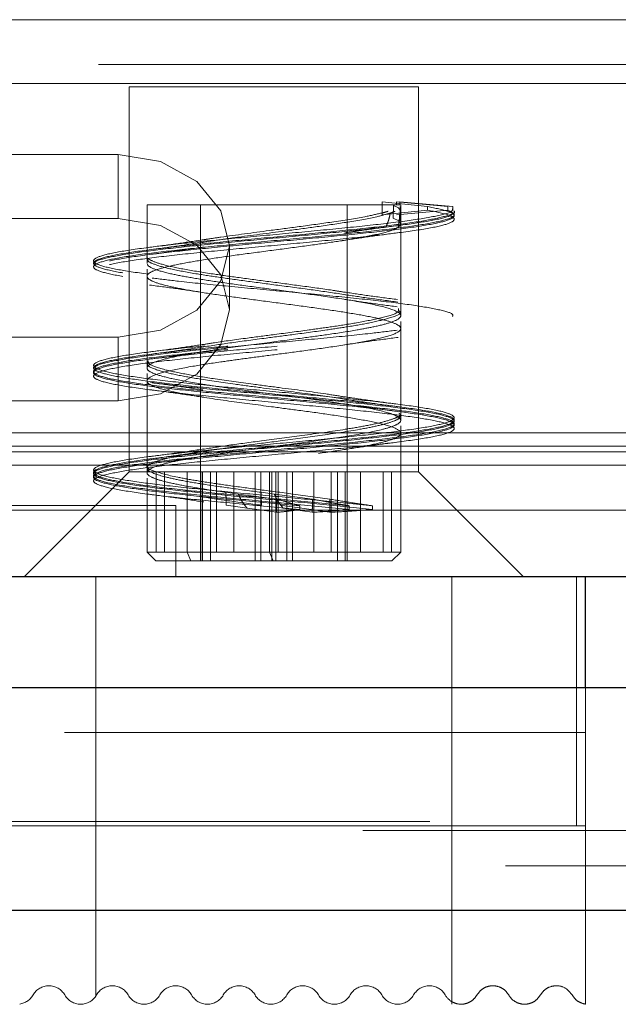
# Model space of a CAD drawing. Header units: millimetres. Extents: x 8 to 290, y 2 to 202.
# Tile 173 of 189: x 209.137 to 209.809, y 175.531 to 176.636. Entities that reach past the tile are written whole.
import ezdxf

# ---------------------------------------------------------------- set-up
doc = ezdxf.new("R2010")
doc.units = ezdxf.units.MM
doc.linetypes.add('HIDDEN', pattern=[1.905, 1.27, -0.635])

msp = doc.modelspace()

# ---------------------------------------------------------------- linework, layer by layer
at = {"color": 7, "linetype": 'HIDDEN', "lineweight": 18}
for p, q in [((232.82894, 176.63621), (195.81599, 176.63621)), ((214.30546, 176.58584), (195.95935, 176.58584)), ((232.72655, 176.56452), (195.91839, 176.56452)), ((209.58497, 176.56084), (209.25997, 176.56084)), ((209.25997, 176.56084), (209.25997, 176.12834)), ((209.58497, 176.12834), (209.58497, 176.56084)), ((208.49747, 176.48467), (209.24747, 176.48467)), ((209.24747, 176.41297), (209.24747, 176.48467)), ((209.56497, 176.42834), (209.27997, 176.42834)), ((209.27997, 176.42834), (209.27997, 176.36258)), ((209.33997, 176.42834), (209.33997, 176.02834)), ((209.50497, 176.02834), (209.50497, 176.42834)), ((209.54399, 176.4316), (209.59517, 176.42637)), ((209.54399, 176.42834), (209.54399, 176.4316)), ((209.544, 176.41711), (209.544, 176.42834)), ((209.56261, 176.42475), (209.55669, 176.42774)), ((209.56008, 176.4316), (209.61803, 176.42637)), ((209.56008, 176.42834), (209.56008, 176.4316)), ((209.56495, 176.42105), (209.56261, 176.42475)), ((209.56403, 176.4316), (209.62363, 176.42637)), ((209.56403, 176.42834), (209.56403, 176.4316)), ((209.56419, 176.42475), (209.5645, 176.42643)), ((209.56497, 176.40684), (209.56497, 176.42834)), ((209.565, 176.41195), (209.56499, 176.42645)), ((209.59517, 176.42637), (209.59517, 176.42237)), ((209.61803, 176.42637), (209.61803, 176.42237)), ((209.62363, 176.42637), (209.62363, 176.42237)), ((209.59517, 176.42237), (209.544, 176.41711)), ((209.61803, 176.42237), (209.56009, 176.41711)), ((208.49747, 176.41297), (209.24747, 176.41297)), ((209.56273, 176.41015), (209.55659, 176.41328)), ((209.56209, 176.40307), (209.56492, 176.40636)), ((209.56273, 176.41015), (209.56492, 176.40636)), ((209.56411, 176.41015), (209.56447, 176.41195)), ((209.56497, 176.30383), (209.56497, 176.40684)), ((209.37247, 176.31058), (209.37247, 176.38228)), ((209.27997, 176.35622), (209.27997, 176.35346)), ((209.27997, 176.35346), (209.27997, 176.34809)), ((209.27997, 176.34809), (209.27997, 176.24508)), ((209.56497, 176.29471), (209.56497, 176.29747)), ((209.56497, 176.28934), (209.56497, 176.29471)), ((209.56497, 176.18633), (209.56497, 176.28934)), ((209.24747, 176.27988), (208.49747, 176.27988)), ((209.24747, 176.20818), (209.24747, 176.27988)), ((209.27997, 176.23872), (209.27997, 176.23594)), ((209.27997, 176.23594), (209.27997, 176.23058)), ((209.27997, 176.23058), (209.27997, 176.1276)), ((209.24747, 176.20818), (208.49747, 176.20818)), ((195.52247, 176.17216), (233.12247, 176.17216)), ((209.56497, 176.1772), (209.56497, 176.17998)), ((209.56497, 176.17184), (209.56497, 176.1772)), ((209.56497, 176.03834), (209.56497, 176.17184)), ((195.52247, 176.15084), (233.12247, 176.15084)), ((233.07247, 176.15716), (195.57247, 176.15716)), ((232.82247, 176.13584), (195.82247, 176.13584)), ((209.25997, 176.12834), (209.14247, 176.01084)), ((209.58497, 176.12834), (209.25997, 176.12834)), ((209.29037, 176.03834), (209.29037, 176.12834)), ((209.29968, 176.03834), (209.29968, 176.12834)), ((209.32517, 176.03834), (209.32517, 176.12834)), ((209.34032, 176.02834), (209.34032, 176.12834)), ((209.34233, 176.02834), (209.34233, 176.12834)), ((209.35114, 176.02834), (209.35114, 176.12834)), ((209.35802, 176.12834), (209.35802, 176.03834)), ((209.37744, 176.12834), (209.37744, 176.03834)), ((209.40142, 176.12834), (209.40142, 176.02834)), ((209.40796, 176.12834), (209.40796, 176.02834)), ((209.41754, 176.12834), (209.41754, 176.03834)), ((209.42008, 176.12834), (209.42008, 176.02834)), ((209.42485, 176.12834), (209.42485, 176.02834)), ((209.42739, 176.12834), (209.42739, 176.03834)), ((209.43697, 176.12834), (209.43697, 176.02834)), ((209.44352, 176.12834), (209.44352, 176.02834)), ((209.46749, 176.12834), (209.46749, 176.03834)), ((209.48691, 176.12834), (209.48691, 176.03834)), ((209.49379, 176.02834), (209.49379, 176.12834)), ((209.50261, 176.02834), (209.50261, 176.12834)), ((209.50462, 176.02834), (209.50462, 176.12834)), ((209.51977, 176.03834), (209.51977, 176.12834)), ((209.54525, 176.03834), (209.54525, 176.12834)), ((209.55456, 176.03834), (209.55456, 176.12834)), ((209.70247, 176.01084), (209.58497, 176.12834)), ((209.27997, 176.12121), (209.27997, 176.11845)), ((209.27997, 176.11845), (209.27997, 176.11309)), ((209.27997, 176.11309), (209.27997, 176.03834)), ((209.38273, 176.1035), (209.36855, 176.10547)), ((209.42308, 176.1035), (209.40808, 176.10547)), ((209.44406, 176.1035), (209.42912, 176.10547)), ((209.42577, 176.09777), (209.38273, 176.1035)), ((209.46595, 176.09777), (209.42308, 176.1035)), ((209.4274, 176.09756), (209.42577, 176.09777)), ((209.4274, 176.09756), (209.4274, 176.08306)), ((209.48547, 176.09777), (209.44406, 176.1035)), ((209.4675, 176.09756), (209.46595, 176.09777)), ((209.4675, 176.09756), (209.4675, 176.08306)), ((209.48692, 176.09756), (209.48547, 176.09777)), ((209.48692, 176.09756), (209.48692, 176.08306)), ((233.05372, 176.08546), (195.59122, 176.08546)), ((209.31247, 176.09084), (208.36247, 176.09084)), ((209.31247, 176.09084), (209.31247, 176.01084)), ((209.39229, 176.0877), (209.36901, 176.09091)), ((209.39229, 176.0877), (209.42535, 176.08333)), ((209.4274, 176.08306), (209.42535, 176.08333)), ((209.45375, 176.0877), (209.42961, 176.09091)), ((209.43293, 176.0877), (209.46555, 176.08333)), ((209.45147, 176.08628), (209.45147, 176.09028)), ((209.45375, 176.0877), (209.48509, 176.08333)), ((209.4675, 176.08306), (209.46555, 176.08333)), ((209.48692, 176.08306), (209.48509, 176.08333)), ((209.50702, 176.08628), (209.50702, 176.09028)), ((209.53321, 176.08628), (209.53321, 176.09028)), ((209.27997, 176.03834), (209.32517, 176.03834)), ((209.27997, 176.03834), (209.28997, 176.02834)), ((209.41734, 176.03834), (209.32495, 176.03834)), ((209.32517, 176.03834), (209.32928, 176.02834)), ((209.41754, 176.03834), (209.56497, 176.03834)), ((209.42165, 176.02834), (209.41754, 176.03834)), ((209.55497, 176.02834), (209.56497, 176.03834)), ((209.32928, 176.02834), (209.28997, 176.02834)), ((209.32928, 176.02834), (209.35114, 176.02834)), ((209.40142, 176.02834), (209.35114, 176.02834)), ((209.40142, 176.02834), (209.42165, 176.02834)), ((209.55497, 176.02834), (209.42165, 176.02834)), ((209.22247, 176.01084), (209.22247, 175.73084)), ((209.62247, 175.73084), (209.62247, 176.01084)), ((209.76247, 176.01084), (209.76247, 175.73084)), ((209.77247, 175.83584), (209.77247, 175.88584)), ((207.28247, 175.83584), (209.76247, 175.83584)), ((209.76247, 175.73084), (209.76247, 175.83584)), ((209.76247, 175.83584), (209.77247, 175.83584)), ((209.77247, 175.83584), (209.77247, 175.73084)), ((196.89747, 175.73584), (231.74747, 175.73584)), ((207.28247, 175.73084), (209.76247, 175.73084)), ((209.62247, 175.73084), (208.97247, 175.73084)), ((209.22247, 175.73084), (209.22247, 175.54099)), ((209.62247, 175.53344), (209.62247, 175.73084)), ((209.62247, 175.53064), (209.62247, 175.73084)), ((209.77247, 175.73084), (209.76247, 175.73084)), ((209.77247, 175.73084), (209.77247, 175.53084)), ((231.74747, 175.72584), (196.89747, 175.72584)), ((237.62247, 175.68584), (189.62247, 175.68584)), ((237.62752, 175.63584), (189.62247, 175.63584)), ((192.07247, 175.63584), (236.82247, 175.63584)), ((209.22247, 175.54099), (209.22247, 175.53999)), ((209.62247, 175.53052), (209.62247, 175.53064))]:
    msp.add_line(p, q, dxfattribs=at)
at = {"color": 7, "linetype": 'Continuous', "lineweight": 25}
for p, q in [((189.47247, 176.01084), (239.17247, 176.01084)), ((209.77247, 175.88584), (209.77247, 176.01084)), ((237.62247, 175.88584), (189.77247, 175.88584)), ((237.87247, 175.63584), (189.77247, 175.63584))]:
    msp.add_line(p, q, dxfattribs=at)
at = {"color": 7, "linetype": 'HIDDEN', "lineweight": 18, "flags": 128}
for points in [[(209.24747, 176.48467), (209.2953, 176.47688), (209.33586, 176.45468), (209.36295, 176.42146), (209.37247, 176.38228), (209.36295, 176.34309), (209.33586, 176.30987), (209.2953, 176.28768), (209.24747, 176.27988)], [(209.56419, 176.42475), (209.56415, 176.41745), (209.56413, 176.4138), (209.56411, 176.41015)], [(209.24747, 176.41297), (209.2953, 176.40518), (209.33586, 176.38298), (209.36295, 176.34976), (209.37247, 176.31058), (209.36295, 176.27139), (209.33586, 176.23817), (209.2953, 176.21598), (209.24747, 176.20818)]]:
    msp.add_lwpolyline(points, dxfattribs=at)
at = {"color": 7, "linetype": 'HIDDEN', "lineweight": 18}
for centre, start, end in [((209.16977, 175.53084), 29.6863, 150.3137), ((209.241, 175.53084), 29.6863, 150.3137), ((209.31224, 175.53084), 29.6863, 150.3137), ((209.38348, 175.53084), 29.6863, 150.3137), ((209.45472, 175.53084), 29.6863, 150.3137), ((209.52595, 175.53084), 29.6863, 150.3137), ((209.59719, 175.53084), 29.6863, 150.3137), ((209.13415, 175.55114), 277.90321, 330.3137), ((209.20539, 175.55114), 209.6863, 330.3137), ((209.27662, 175.55114), 209.6863, 330.3137), ((209.34786, 175.55114), 209.6863, 330.3137), ((209.4191, 175.55114), 209.6863, 330.3137), ((209.49034, 175.55114), 209.6863, 330.3137), ((209.56157, 175.55114), 209.6863, 330.3137), ((209.63281, 175.55114), 209.6863, 239.69698)]:
    msp.add_arc(centre, 0.0205, start, end, dxfattribs=at)
for points, knots in [([(209.45147, 176.09028), (209.4298, 176.09228), (209.38884, 176.09605), (209.33114, 176.10158), (209.28321, 176.10691), (209.24646, 176.11224), (209.2239, 176.11756), (209.21731, 176.12289), (209.22724, 176.12821), (209.25289, 176.13353), (209.2922, 176.13886), (209.34199, 176.14418), (209.39826, 176.14951), (209.45648, 176.15483), (209.51197, 176.16016), (209.56024, 176.16548), (209.59742, 176.1708), (209.62052, 176.17613), (209.62769, 176.18145), (209.61831, 176.18678), (209.59316, 176.1921), (209.55429, 176.19743), (209.5048, 176.20275), (209.44867, 176.20807), (209.39044, 176.2134), (209.33479, 176.21872), (209.28619, 176.22404), (209.24857, 176.22937), (209.22494, 176.2347), (209.21723, 176.24002), (209.22604, 176.24534), (209.25066, 176.25067), (209.2891, 176.25599), (209.3383, 176.26131), (209.39427, 176.26664), (209.4525, 176.27196), (209.50832, 176.27729), (209.55723, 176.28261), (209.59528, 176.28794), (209.61942, 176.29326), (209.62772, 176.29858), (209.61947, 176.30391), (209.59537, 176.30924), (209.55735, 176.31456), (209.50847, 176.31988), (209.45266, 176.32521), (209.39442, 176.33053), (209.33845, 176.33585), (209.28924, 176.34118), (209.25075, 176.3465), (209.22607, 176.35183), (209.21723, 176.35715), (209.22491, 176.36248), (209.24849, 176.3678), (209.28606, 176.37312), (209.33464, 176.37845), (209.39028, 176.38378), (209.44851, 176.3891), (209.50464, 176.39442), (209.55417, 176.39975), (209.59307, 176.40507), (209.61829, 176.4104), (209.62749, 176.41571), (209.62131, 176.42104), (209.60388, 176.42459), (209.59517, 176.42637)], [0, 0, 0, 0, 0.0177956, 0.0336374, 0.0494742, 0.0653203, 0.0811651, 0.0970035, 0.1128424, 0.1286881, 0.1445332, 0.1603718, 0.1762113, 0.1920559, 0.2078992, 0.2237395, 0.2395812, 0.2554227, 0.2712631, 0.2871067, 0.302951, 0.3187901, 0.3346291, 0.3504747, 0.3663199, 0.3821583, 0.3979973, 0.4138427, 0.4296871, 0.4455264, 0.4613668, 0.4772101, 0.4930518, 0.5088935, 0.5247367, 0.5405768, 0.5564164, 0.5722612, 0.5881062, 0.6039448, 0.6197836, 0.6356293, 0.6514744, 0.6673131, 0.6831525, 0.6989971, 0.7148404, 0.7306807, 0.7465224, 0.7623639, 0.7782043, 0.7940479, 0.8098922, 0.8257313, 0.8415703, 0.8574159, 0.8732611, 0.8890996, 0.9049384, 0.9207836, 0.9366292, 0.9524658, 0.9683079, 0.9841633, 1, 1, 1, 1]), ([(209.55659, 176.41328), (209.5566, 176.41448), (209.55661, 176.4169), (209.55665, 176.42172), (209.55667, 176.42533), (209.55669, 176.42774)], [0, 0, 0, 0, 0.2506178, 0.5012356, 1, 1, 1, 1]), ([(209.53321, 176.09028), (209.51401, 176.09228), (209.47772, 176.09605), (209.41696, 176.10158), (209.35969, 176.10691), (209.30729, 176.11224), (209.26422, 176.11756), (209.23388, 176.12289), (209.21872, 176.12821), (209.21997, 176.13353), (209.23752, 176.13886), (209.26996, 176.14418), (209.31468, 176.14951), (209.36808, 176.15483), (209.42586, 176.16016), (209.48336, 176.16548), (209.53595, 176.1708), (209.57942, 176.17613), (209.61026, 176.18145), (209.62596, 176.18678), (209.62528, 176.1921), (209.60828, 176.19743), (209.57633, 176.20275), (209.53197, 176.20807), (209.4788, 176.2134), (209.4211, 176.21872), (209.36351, 176.22404), (209.31066, 176.22937), (209.26681, 176.2347), (209.23551, 176.24002), (209.21925, 176.24534), (209.21935, 176.25067), (209.2358, 176.25599), (209.26729, 176.26131), (209.31127, 176.26664), (209.3642, 176.27196), (209.42182, 176.27729), (209.4795, 176.28261), (209.53258, 176.28794), (209.57679, 176.29326), (209.60859, 176.29858), (209.6254, 176.30391), (209.62586, 176.30924), (209.60995, 176.31456), (209.57895, 176.31988), (209.53535, 176.32521), (209.48266, 176.33053), (209.42513, 176.33585), (209.36738, 176.34118), (209.31407, 176.3465), (209.26947, 176.35183), (209.2372, 176.35715), (209.21986, 176.36248), (209.21881, 176.3678), (209.23416, 176.37312), (209.26468, 176.37845), (209.30791, 176.38378), (209.36035, 176.3891), (209.41778, 176.39442), (209.47562, 176.39975), (209.52912, 176.40507), (209.57424, 176.4104), (209.60633, 176.41571), (209.62354, 176.42019), (209.62307, 176.4229), (209.62291, 176.42382)], [0, 0, 0, 0, 0.0179315, 0.0338944, 0.0498522, 0.0658192, 0.081785, 0.0977445, 0.1137043, 0.1296711, 0.1456372, 0.1615968, 0.1775573, 0.1935229, 0.2094872, 0.2254485, 0.2414112, 0.2573738, 0.2733351, 0.2892997, 0.3052651, 0.3212251, 0.3371851, 0.3531517, 0.369118, 0.3850774, 0.4010373, 0.4170037, 0.4329693, 0.4489295, 0.4648909, 0.4808552, 0.4968179, 0.5127807, 0.5287449, 0.544706, 0.5606665, 0.5766324, 0.5925984, 0.6085579, 0.6245177, 0.6404845, 0.6564506, 0.6724103, 0.6883707, 0.7043363, 0.7203007, 0.7362619, 0.7522246, 0.7681872, 0.7841485, 0.8001132, 0.8160785, 0.8320385, 0.8479985, 0.8639651, 0.8799314, 0.8958909, 0.9118507, 0.927817, 0.9437836, 0.9597411, 0.9757043, 0.9916807, 1, 1, 1, 1]), ([(209.45147, 176.08628), (209.4298, 176.08828), (209.38884, 176.09205), (209.33114, 176.09758), (209.28321, 176.10291), (209.24646, 176.10824), (209.2239, 176.11356), (209.21731, 176.11889), (209.22724, 176.12421), (209.25289, 176.12953), (209.2922, 176.13486), (209.34199, 176.14018), (209.39826, 176.14551), (209.45648, 176.15083), (209.51197, 176.15616), (209.56024, 176.16148), (209.59742, 176.1668), (209.62052, 176.17213), (209.62769, 176.17745), (209.61831, 176.18278), (209.59316, 176.1881), (209.55429, 176.19343), (209.5048, 176.19875), (209.44867, 176.20407), (209.39044, 176.2094), (209.33479, 176.21472), (209.2862, 176.22004), (209.24857, 176.22537), (209.22494, 176.2307), (209.21723, 176.23602), (209.22604, 176.24134), (209.25066, 176.24667), (209.2891, 176.25199), (209.3383, 176.25731), (209.39427, 176.26264), (209.4525, 176.26796), (209.50832, 176.27329), (209.55723, 176.27861), (209.59528, 176.28394), (209.61942, 176.28926), (209.62772, 176.29458), (209.61948, 176.29991), (209.59537, 176.30524), (209.55735, 176.31056), (209.50847, 176.31588), (209.45266, 176.32121), (209.39442, 176.32653), (209.33845, 176.33185), (209.28924, 176.33718), (209.25075, 176.3425), (209.22607, 176.34783), (209.21723, 176.35315), (209.22491, 176.35848), (209.24849, 176.3638), (209.28606, 176.36912), (209.33464, 176.37445), (209.39028, 176.37978), (209.44851, 176.3851), (209.50464, 176.39042), (209.55417, 176.39575), (209.59307, 176.40107), (209.6183, 176.4064), (209.62749, 176.41171), (209.62131, 176.41704), (209.60388, 176.42059), (209.59517, 176.42237)], [0, 0, 0, 0, 0.01779561, 0.03363749, 0.04947428, 0.06532021, 0.08116506, 0.09700356, 0.11284237, 0.12868802, 0.14453322, 0.16037191, 0.17621131, 0.19205585, 0.20789924, 0.2237395, 0.23958117, 0.25542278, 0.27126311, 0.28710667, 0.30295099, 0.31879012, 0.33462909, 0.35047458, 0.36631993, 0.38215837, 0.39799725, 0.41384259, 0.42968714, 0.44552645, 0.46136677, 0.47721008, 0.49305178, 0.50889353, 0.52473673, 0.54057687, 0.55641637, 0.57226117, 0.58810622, 0.60394479, 0.61978354, 0.63562921, 0.6514744, 0.66731309, 0.68315249, 0.69899704, 0.71484043, 0.73068068, 0.74652235, 0.76236396, 0.7782043, 0.79404785, 0.80989217, 0.82573131, 0.84157027, 0.85741577, 0.8732611, 0.8890996, 0.90493841, 0.92078356, 0.93662923, 0.95246583, 0.96830791, 0.98416329, 1, 1, 1, 1]), ([(209.50702, 176.08628), (209.48654, 176.08828), (209.44783, 176.09205), (209.38683, 176.09758), (209.33159, 176.10291), (209.28353, 176.10824), (209.2467, 176.11356), (209.22401, 176.11889), (209.21729, 176.12421), (209.2271, 176.12953), (209.25264, 176.13486), (209.29185, 176.14018), (209.34158, 176.14551), (209.39782, 176.15083), (209.45604, 176.15616), (209.51156, 176.16148), (209.5599, 176.1668), (209.59719, 176.17213), (209.62041, 176.17745), (209.62768, 176.18278), (209.61843, 176.1881), (209.59342, 176.19343), (209.55464, 176.19875), (209.50521, 176.20407), (209.44911, 176.2094), (209.39089, 176.21472), (209.3352, 176.22004), (209.28653, 176.22537), (209.2488, 176.2307), (209.22507, 176.23602), (209.21723, 176.24134), (209.22591, 176.24667), (209.2504, 176.25199), (209.28877, 176.25731), (209.33789, 176.26264), (209.39382, 176.26796), (209.45205, 176.27329), (209.50791, 176.27861), (209.55689, 176.28394), (209.59504, 176.28926), (209.6193, 176.29458), (209.62771, 176.29991), (209.6196, 176.30524), (209.59561, 176.31056), (209.55769, 176.31588), (209.50888, 176.32121), (209.45311, 176.32653), (209.39487, 176.33185), (209.33886, 176.33718), (209.28958, 176.3425), (209.25099, 176.34783), (209.22621, 176.35315), (209.21724, 176.35848), (209.22479, 176.3638), (209.24824, 176.36912), (209.28573, 176.37445), (209.33423, 176.37978), (209.38983, 176.3851), (209.44806, 176.39042), (209.50424, 176.39575), (209.55381, 176.40107), (209.59287, 176.4064), (209.61792, 176.41171), (209.62849, 176.41704), (209.62152, 176.42059), (209.61803, 176.42237)], [0, 0, 0, 0, 0.0177956, 0.0336375, 0.0494743, 0.0653202, 0.0811651, 0.0970036, 0.1128424, 0.128688, 0.1445332, 0.1603719, 0.1762113, 0.1920559, 0.2078992, 0.2237395, 0.2395812, 0.2554228, 0.2712631, 0.2871067, 0.302951, 0.3187901, 0.3346291, 0.3504746, 0.3663199, 0.3821584, 0.3979973, 0.4138426, 0.4296871, 0.4455264, 0.4613668, 0.4772101, 0.4930518, 0.5088935, 0.5247367, 0.5405769, 0.5564164, 0.5722612, 0.5881062, 0.6039448, 0.6197835, 0.6356292, 0.6514744, 0.6673131, 0.6831525, 0.698997, 0.7148404, 0.7306807, 0.7465223, 0.762364, 0.7782043, 0.7940479, 0.8098922, 0.8257313, 0.8415703, 0.8574158, 0.8732611, 0.8890996, 0.9049384, 0.9207836, 0.9366292, 0.9524658, 0.9683079, 0.9841633, 1, 1, 1, 1]), ([(209.50702, 176.09028), (209.48654, 176.09228), (209.44783, 176.09605), (209.38683, 176.10158), (209.33159, 176.10691), (209.28353, 176.11224), (209.2467, 176.11756), (209.22401, 176.12289), (209.21729, 176.12821), (209.2271, 176.13353), (209.25264, 176.13886), (209.29185, 176.14418), (209.34158, 176.14951), (209.39782, 176.15483), (209.45604, 176.16016), (209.51156, 176.16548), (209.5599, 176.1708), (209.59719, 176.17613), (209.62041, 176.18145), (209.62768, 176.18678), (209.61843, 176.1921), (209.59342, 176.19743), (209.55464, 176.20275), (209.50521, 176.20807), (209.44911, 176.2134), (209.39089, 176.21872), (209.3352, 176.22404), (209.28653, 176.22937), (209.2488, 176.2347), (209.22507, 176.24002), (209.21723, 176.24534), (209.22591, 176.25067), (209.2504, 176.25599), (209.28877, 176.26131), (209.33789, 176.26664), (209.39382, 176.27196), (209.45205, 176.27729), (209.50791, 176.28261), (209.55688, 176.28794), (209.59504, 176.29326), (209.6193, 176.29858), (209.62771, 176.30391), (209.6196, 176.30924), (209.59561, 176.31456), (209.55769, 176.31988), (209.50888, 176.32521), (209.45311, 176.33053), (209.39487, 176.33585), (209.33886, 176.34118), (209.28958, 176.3465), (209.25099, 176.35183), (209.22621, 176.35715), (209.21724, 176.36248), (209.22479, 176.3678), (209.24824, 176.37312), (209.28573, 176.37845), (209.33424, 176.38378), (209.38983, 176.3891), (209.44805, 176.39442), (209.50425, 176.39975), (209.55374, 176.40507), (209.59312, 176.4104), (209.617, 176.41571), (209.62733, 176.4194), (209.62464, 176.42132), (209.62445, 176.42145)], [0, 0, 0, 0, 0.0180596, 0.0341366, 0.0502083, 0.0662895, 0.0823694, 0.0984428, 0.1145167, 0.1305975, 0.1466778, 0.1627514, 0.1788259, 0.1949056, 0.210984, 0.2270593, 0.243136, 0.2592127, 0.2752881, 0.2913668, 0.3074462, 0.3235203, 0.3395943, 0.355675, 0.3717554, 0.3878288, 0.4039027, 0.4199832, 0.4360628, 0.4521371, 0.4682125, 0.4842909, 0.5003676, 0.5164445, 0.5325227, 0.5485979, 0.5646724, 0.5807524, 0.5968325, 0.612906, 0.6289799, 0.6450607, 0.661141, 0.6772146, 0.6932891, 0.7093688, 0.7254472, 0.7415225, 0.7575992, 0.7736759, 0.7897512, 0.8058299, 0.8219093, 0.8379834, 0.8540575, 0.8701381, 0.8862185, 0.902292, 0.9183659, 0.9344462, 0.9505269, 0.9665984, 0.9826756, 0.9987663, 1, 1, 1, 1]), ([(209.22199, 176.36151), (209.22153, 176.36227), (209.22002, 176.36481), (209.23476, 176.36912), (209.26452, 176.37445), (209.30795, 176.37978), (209.36034, 176.3851), (209.41779, 176.39042), (209.47562, 176.39575), (209.52912, 176.40107), (209.57424, 176.4064), (209.60633, 176.41171), (209.62357, 176.4162), (209.62309, 176.41892), (209.62292, 176.41985)], [0, 0, 0, 0, 0.03926284, 0.13049805, 0.2217709, 0.3130428, 0.40427533, 0.49550971, 0.58678055, 0.67805439, 0.76927596, 0.86052915, 0.95185896, 1, 1, 1, 1]), ([(209.36855, 176.10547), (209.358, 176.10701), (209.33749, 176.11001), (209.3132, 176.11437), (209.29557, 176.11848), (209.2815, 176.12344), (209.27755, 176.12903), (209.28904, 176.13495), (209.30853, 176.13986), (209.33267, 176.14435), (209.35249, 176.1474), (209.36961, 176.14986), (209.39229, 176.15302), (209.42829, 176.15769), (209.47272, 176.1636), (209.51327, 176.16957), (209.5423, 176.17521), (209.55847, 176.18022), (209.56535, 176.18433), (209.56518, 176.18845), (209.5566, 176.19351), (209.53503, 176.19914), (209.50073, 176.205), (209.46253, 176.21046), (209.41762, 176.21634), (209.37484, 176.22197), (209.33704, 176.22758), (209.30946, 176.2325), (209.28908, 176.2378), (209.27862, 176.24314), (209.28037, 176.24868), (209.29475, 176.25413), (209.31659, 176.259), (209.3416, 176.26327), (209.37369, 176.26802), (209.41205, 176.27311), (209.45181, 176.2783), (209.48645, 176.28308), (209.51381, 176.28732), (209.53691, 176.2917), (209.55476, 176.29618), (209.56632, 176.30161), (209.56464, 176.30797), (209.54417, 176.31474), (209.50913, 176.32123), (209.46935, 176.32704), (209.42949, 176.33231), (209.39129, 176.33729), (209.35731, 176.342), (209.32914, 176.34643), (209.30506, 176.35104), (209.28709, 176.35593), (209.27876, 176.36102), (209.28067, 176.36575), (209.29072, 176.37032), (209.30898, 176.37502), (209.33576, 176.37988), (209.36851, 176.38479), (209.39833, 176.38878), (209.43545, 176.39368), (209.47178, 176.39842), (209.50929, 176.40406), (209.53786, 176.40926), (209.55722, 176.41432), (209.56198, 176.41768), (209.56387, 176.41901)], [0, 0, 0, 0, 0.0147496, 0.0286887, 0.0418165, 0.0541325, 0.076233, 0.0951156, 0.1107665, 0.1231741, 0.1381979, 0.1399226, 0.1468235, 0.1685841, 0.1843892, 0.2034336, 0.2257034, 0.2381081, 0.2514626, 0.265005, 0.2776194, 0.2999642, 0.3186292, 0.3335967, 0.3523304, 0.3749041, 0.3871988, 0.4061618, 0.4217968, 0.4380187, 0.4573181, 0.4747264, 0.4902392, 0.5038525, 0.515621, 0.5358201, 0.5523754, 0.5652715, 0.5816767, 0.5929956, 0.6073074, 0.6246032, 0.6448724, 0.6681022, 0.6891196, 0.7068163, 0.7236241, 0.7395419, 0.7545689, 0.7687042, 0.7819472, 0.7988002, 0.8155762, 0.8306545, 0.844032, 0.8593782, 0.8755892, 0.8906621, 0.9062709, 0.9139298, 0.9374645, 0.9515506, 0.9678611, 0.987245, 1, 1, 1, 1]), ([(209.34162, 176.38596), (209.34933, 176.38718), (209.3621, 176.3892), (209.39439, 176.39368), (209.43117, 176.39842), (209.47322, 176.40406), (209.5085, 176.40926), (209.53678, 176.41432), (209.54847, 176.41768), (209.55311, 176.41901)], [0, 0, 0, 0, 0.1106625, 0.1833325, 0.4066389, 0.5402934, 0.6950538, 0.878976, 1, 1, 1, 1]), ([(209.34387, 176.38912), (209.34483, 176.38928), (209.35043, 176.39025), (209.37427, 176.39368), (209.40968, 176.39842), (209.45283, 176.40406), (209.49044, 176.40926), (209.52247, 176.41432), (209.53738, 176.41768), (209.5433, 176.41901)], [0, 0, 0, 0, 0.0166569, 0.0970083, 0.3439189, 0.4917011, 0.6628201, 0.8661834, 1, 1, 1, 1]), ([(209.5433, 176.41901), (209.54581, 176.41967), (209.54843, 176.42035), (209.55067, 176.42102), (209.55077, 176.42105)], [0, 0, 0, 0, 0.9586115, 1, 1, 1, 1]), ([(209.55311, 176.41901), (209.55281, 176.41734), (209.55222, 176.414), (209.55084, 176.40958), (209.54943, 176.40614), (209.54862, 176.40389), (209.54832, 176.40307)], [0, 0, 0, 0, 0.28027803, 0.56064667, 0.84013136, 1, 1, 1, 1]), ([(209.55311, 176.41901), (209.55496, 176.41967), (209.5569, 176.42035), (209.55844, 176.42102), (209.5585, 176.42105)], [0, 0, 0, 0, 0.9586115, 1, 1, 1, 1]), ([(209.56387, 176.41901), (209.56378, 176.41734), (209.56359, 176.414), (209.56311, 176.40958), (209.56256, 176.40614), (209.56221, 176.40389), (209.56209, 176.40307)], [0, 0, 0, 0, 0.28027803, 0.56064667, 0.84013136, 1, 1, 1, 1]), ([(209.56387, 176.41901), (209.56436, 176.41967), (209.56486, 176.42035), (209.56495, 176.42102), (209.56495, 176.42105)], [0, 0, 0, 0, 0.9586115, 1, 1, 1, 1]), ([(209.56492, 176.40636), (209.56492, 176.40645), (209.56493, 176.40894), (209.56494, 176.41383), (209.56495, 176.41865), (209.56495, 176.42105)], [0, 0, 0, 0, 0.0175547, 0.5087768, 1, 1, 1, 1]), ([(209.56209, 176.40307), (209.55956, 176.40179), (209.55314, 176.39854), (209.53243, 176.39367), (209.5117, 176.39006), (209.50129, 176.38842), (209.50093, 176.38836), (209.49959, 176.38815), (209.48925, 176.38655), (209.46708, 176.38335), (209.43192, 176.3787), (209.39453, 176.3738), (209.35899, 176.36895), (209.32775, 176.36405), (209.30293, 176.35918), (209.28621, 176.3543), (209.27871, 176.34942), (209.28093, 176.34454), (209.29272, 176.33966), (209.31329, 176.33478), (209.34124, 176.3299), (209.37447, 176.32506), (209.41109, 176.3202), (209.44852, 176.31531), (209.48441, 176.31041), (209.51588, 176.30552), (209.53314, 176.30218), (209.54704, 176.29892), (209.5583, 176.29569), (209.56609, 176.29089), (209.56415, 176.28551), (209.54898, 176.27977), (209.52047, 176.27388), (209.4862, 176.26852), (209.45091, 176.26368), (209.41793, 176.25937), (209.38854, 176.2555), (209.35919, 176.25143), (209.32727, 176.24652), (209.29854, 176.24081), (209.28158, 176.2349), (209.27834, 176.2294), (209.28635, 176.22432), (209.30252, 176.21965), (209.3293, 176.21426), (209.36892, 176.20826), (209.41394, 176.20233), (209.45224, 176.19732), (209.48576, 176.19272), (209.51887, 176.18756), (209.54713, 176.18185), (209.56499, 176.17559), (209.56628, 176.16954), (209.5541, 176.16398), (209.53441, 176.1591), (209.50755, 176.15428), (209.47499, 176.14944), (209.43859, 176.14456), (209.40076, 176.13964), (209.36304, 176.13453), (209.33123, 176.12964), (209.30599, 176.12483), (209.28861, 176.12019), (209.2796, 176.11543), (209.27964, 176.11072), (209.28891, 176.10584), (209.30786, 176.10089), (209.33503, 176.09588), (209.35728, 176.09263), (209.36901, 176.09091)], [0, 0, 0, 0, 0.0123193, 0.0312208, 0.0468719, 0.0468899, 0.0470313, 0.0474242, 0.0489098, 0.0625268, 0.0781296, 0.0937521, 0.1094015, 0.1250472, 0.1406764, 0.1563058, 0.1719353, 0.187565, 0.2031942, 0.2188233, 0.2344522, 0.2500809, 0.2654012, 0.2813167, 0.2969451, 0.3125955, 0.3282386, 0.3290867, 0.3438523, 0.3594844, 0.3751162, 0.3956307, 0.4144776, 0.4316534, 0.4471546, 0.4609783, 0.4731217, 0.4844706, 0.5001069, 0.520323, 0.5392313, 0.5568296, 0.5731158, 0.5880878, 0.601744, 0.6249941, 0.6455807, 0.6585647, 0.6733139, 0.6898252, 0.7080951, 0.7281197, 0.7498945, 0.7659995, 0.781577, 0.7968043, 0.8124373, 0.8280705, 0.8437037, 0.8597663, 0.8771891, 0.8905797, 0.9061895, 0.9217361, 0.9362228, 0.9515925, 0.9687316, 0.9835089, 1, 1, 1, 1]), ([(209.50182, 176.39663), (209.51123, 176.39806), (209.53036, 176.40097), (209.55168, 176.40373), (209.56252, 176.40513)], [0, 0, 0, 0, 0.4915719, 1, 1, 1, 1]), ([(209.5371, 176.40307), (209.53106, 176.40179), (209.52141, 176.39974), (209.50785, 176.3977), (209.50278, 176.39693)], [0, 0, 0, 0, 0.6263769, 1, 1, 1, 1]), ([(209.50226, 176.38857), (209.5114, 176.38996), (209.52996, 176.39278), (209.5507, 176.39547), (209.56122, 176.39683)], [0, 0, 0, 0, 0.4925264, 1, 1, 1, 1]), ([(209.344, 176.38105), (209.33455, 176.37961), (209.31529, 176.37669), (209.29378, 176.3739), (209.28284, 176.37249)], [0, 0, 0, 0, 0.4910689, 1, 1, 1, 1]), ([(209.34339, 176.38633), (209.33377, 176.38487), (209.31445, 176.38194), (209.29366, 176.37925), (209.28322, 176.3779)], [0, 0, 0, 0, 0.4980722, 1, 1, 1, 1]), ([(209.34355, 176.38911), (209.33422, 176.38769), (209.31525, 176.38481), (209.29405, 176.38207), (209.28327, 176.38067)], [0, 0, 0, 0, 0.4915886, 1, 1, 1, 1]), ([(209.50224, 176.33011), (209.49763, 176.33087), (209.48299, 176.3333), (209.45324, 176.33729), (209.41747, 176.342), (209.38386, 176.34643), (209.35111, 176.35104), (209.3209, 176.35593), (209.297, 176.36102), (209.28421, 176.36575), (209.27898, 176.36892), (209.28031, 176.37052), (209.28048, 176.37071)], [0, 0, 0, 0, 0.0563592, 0.1791683, 0.2951045, 0.4041616, 0.5063335, 0.6363581, 0.765788, 0.88212, 0.9853307, 1, 1, 1, 1]), ([(209.50285, 176.32736), (209.49176, 176.32904), (209.46971, 176.33238), (209.43231, 176.33729), (209.39631, 176.342), (209.36389, 176.34643), (209.33349, 176.35104), (209.30676, 176.35593), (209.28834, 176.36102), (209.28009, 176.36502), (209.28068, 176.36727), (209.28086, 176.36795)], [0, 0, 0, 0, 0.1241194, 0.2469693, 0.3629441, 0.4720375, 0.5742433, 0.7043111, 0.8337842, 0.9501549, 1, 1, 1, 1]), ([(209.28294, 176.33818), (209.29387, 176.33677), (209.31534, 176.33399), (209.33459, 176.33105), (209.34404, 176.32961)], [0, 0, 0, 0, 0.5088657, 1, 1, 1, 1]), ([(209.62292, 176.30272), (209.62335, 176.30356), (209.62469, 176.30617), (209.60939, 176.31056), (209.57911, 176.31588), (209.53531, 176.32121), (209.48269, 176.32653), (209.42505, 176.33185), (209.36764, 176.33718), (209.31899, 176.34193), (209.29534, 176.3449), (209.2858, 176.3461)], [0, 0, 0, 0, 0.0579213, 0.1806405, 0.3033653, 0.4261299, 0.5488856, 0.671617, 0.7943593, 0.9171012, 1, 1, 1, 1]), ([(209.5615, 176.32194), (209.55075, 176.32334), (209.52959, 176.32607), (209.51066, 176.32895), (209.50135, 176.33037)], [0, 0, 0, 0, 0.5081922, 1, 1, 1, 1]), ([(209.56174, 176.31915), (209.55097, 176.32054), (209.52979, 176.32328), (209.51083, 176.32616), (209.50151, 176.32758)], [0, 0, 0, 0, 0.5083731, 1, 1, 1, 1]), ([(209.56091, 176.31389), (209.55039, 176.31525), (209.52968, 176.31794), (209.51116, 176.32074), (209.50204, 176.32213)], [0, 0, 0, 0, 0.5075169, 1, 1, 1, 1]), ([(209.3419, 176.26848), (209.35263, 176.27015), (209.37448, 176.27356), (209.41083, 176.2783), (209.44731, 176.28308), (209.47867, 176.28732), (209.50765, 176.2917), (209.5333, 176.29618), (209.55473, 176.30161), (209.56663, 176.30605), (209.56374, 176.30868), (209.56318, 176.30919)], [0, 0, 0, 0, 0.1228658, 0.2503563, 0.3496673, 0.4760025, 0.5631675, 0.673381, 0.8065742, 0.9626646, 1, 1, 1, 1]), ([(209.34313, 176.27138), (209.34724, 176.27208), (209.36148, 176.27452), (209.38997, 176.2783), (209.42611, 176.28308), (209.45856, 176.28732), (209.48971, 176.2917), (209.5184, 176.29618), (209.54527, 176.30161), (209.56346, 176.30697), (209.56267, 176.31053), (209.56234, 176.31197)], [0, 0, 0, 0, 0.0519106, 0.1797976, 0.2794174, 0.4061455, 0.4935816, 0.6041378, 0.7377452, 0.894321, 1, 1, 1, 1]), ([(209.22203, 176.24401), (209.22165, 176.2449), (209.22052, 176.24756), (209.23633, 176.25199), (209.26714, 176.25731), (209.31132, 176.26264), (209.36417, 176.26796), (209.42189, 176.27329), (209.47923, 176.27861), (209.52779, 176.28337), (209.55131, 176.28636), (209.56084, 176.28757)], [0, 0, 0, 0, 0.0610452, 0.1832772, 0.3055096, 0.4277532, 0.5499732, 0.6721882, 0.7944441, 0.9167019, 1, 1, 1, 1]), ([(209.34351, 176.2716), (209.33419, 176.27019), (209.31524, 176.26731), (209.29407, 176.26457), (209.28331, 176.26318)], [0, 0, 0, 0, 0.4917007, 1, 1, 1, 1]), ([(209.50215, 176.27106), (209.51143, 176.27247), (209.53031, 176.27533), (209.55136, 176.27806), (209.56206, 176.27944)], [0, 0, 0, 0, 0.4919751, 1, 1, 1, 1]), ([(209.34378, 176.26352), (209.33431, 176.26208), (209.31502, 176.25915), (209.29349, 176.25637), (209.28254, 176.25495)], [0, 0, 0, 0, 0.4911853, 1, 1, 1, 1]), ([(209.34347, 176.26884), (209.33392, 176.26739), (209.31469, 176.26447), (209.2938, 176.26177), (209.28328, 176.26041)], [0, 0, 0, 0, 0.4965607, 1, 1, 1, 1]), ([(209.5016, 176.21007), (209.5016, 176.21007), (209.49036, 176.21203), (209.45828, 176.21634), (209.41552, 176.22197), (209.37335, 176.22758), (209.33962, 176.2325), (209.30991, 176.2378), (209.28929, 176.24314), (209.27912, 176.24738), (209.28085, 176.24992), (209.28121, 176.25044)], [0, 0, 0, 0, 0.0000227, 0.1455545, 0.3209168, 0.4164274, 0.5637405, 0.6852002, 0.8112188, 0.9611449, 1, 1, 1, 1]), ([(209.50212, 176.2126), (209.49523, 176.21371), (209.47375, 176.21719), (209.43661, 176.22197), (209.39393, 176.22758), (209.35792, 176.2325), (209.32451, 176.2378), (209.29855, 176.24314), (209.28214, 176.24831), (209.2813, 176.25177), (209.28095, 176.25321)], [0, 0, 0, 0, 0.0824146, 0.2567288, 0.3516686, 0.4981013, 0.6188351, 0.7441005, 0.8931305, 1, 1, 1, 1]), ([(209.53321, 176.08628), (209.51401, 176.08828), (209.47772, 176.09205), (209.41696, 176.09758), (209.35969, 176.10291), (209.30729, 176.10824), (209.26422, 176.11356), (209.23388, 176.11889), (209.21872, 176.12421), (209.21997, 176.12953), (209.23752, 176.13486), (209.26996, 176.14018), (209.31468, 176.14551), (209.36808, 176.15083), (209.42586, 176.15616), (209.48336, 176.16148), (209.53595, 176.1668), (209.57942, 176.17213), (209.61026, 176.17745), (209.62596, 176.18278), (209.62528, 176.1881), (209.60828, 176.19343), (209.57633, 176.19875), (209.53196, 176.20407), (209.47882, 176.2094), (209.42102, 176.21472), (209.3638, 176.22004), (209.31663, 176.22468), (209.29429, 176.22753), (209.28584, 176.22861)], [0, 0, 0, 0, 0.042022, 0.0794306, 0.1168271, 0.1542452, 0.1916607, 0.2290613, 0.2664626, 0.3038801, 0.3412964, 0.3786974, 0.4161001, 0.453515, 0.4909271, 0.5283318, 0.5657398, 0.6031478, 0.6405527, 0.6779651, 0.7153795, 0.7527815, 0.7901832, 0.8276003, 0.865017, 0.9024174, 0.9398189, 0.9772356, 1, 1, 1, 1]), ([(209.28385, 176.2287), (209.29437, 176.22733), (209.31511, 176.22464), (209.33366, 176.22182), (209.3428, 176.22044)], [0, 0, 0, 0, 0.5074899, 1, 1, 1, 1]), ([(209.28363, 176.22059), (209.29438, 176.2192), (209.31552, 176.21646), (209.33445, 176.21357), (209.34376, 176.21215)], [0, 0, 0, 0, 0.5081704, 1, 1, 1, 1]), ([(209.56154, 176.20444), (209.55076, 176.20583), (209.52957, 176.20858), (209.5106, 176.21146), (209.50127, 176.21288)], [0, 0, 0, 0, 0.5083258, 1, 1, 1, 1]), ([(209.56092, 176.19639), (209.55031, 176.19776), (209.52942, 176.20047), (209.51075, 176.20331), (209.50156, 176.2047)], [0, 0, 0, 0, 0.5078791, 1, 1, 1, 1]), ([(209.56174, 176.20165), (209.55099, 176.20304), (209.52984, 176.20578), (209.5109, 176.20865), (209.50159, 176.21007)], [0, 0, 0, 0, 0.5082638, 1, 1, 1, 1]), ([(209.34274, 176.1538), (209.35216, 176.1553), (209.37197, 176.15846), (209.41117, 176.1636), (209.45692, 176.16957), (209.49713, 176.17521), (209.52638, 176.18022), (209.54571, 176.18433), (209.55827, 176.18845), (209.5655, 176.19183), (209.56359, 176.19381), (209.56296, 176.19446)], [0, 0, 0, 0, 0.1107975, 0.2327225, 0.3796363, 0.5514309, 0.6471241, 0.7501444, 0.8546144, 0.9519253, 1, 1, 1, 1]), ([(209.40808, 176.10547), (209.39649, 176.10701), (209.37394, 176.11001), (209.34405, 176.11437), (209.31977, 176.11848), (209.29629, 176.12344), (209.28028, 176.12903), (209.27879, 176.13495), (209.28835, 176.13986), (209.30457, 176.14435), (209.32004, 176.1474), (209.33428, 176.14986), (209.35368, 176.15302), (209.38708, 176.15769), (209.43232, 176.1636), (209.47742, 176.16957), (209.51451, 176.17521), (209.5399, 176.18022), (209.55503, 176.18433), (209.56383, 176.18819), (209.56427, 176.19065), (209.56446, 176.1917)], [0, 0, 0, 0, 0.0536205, 0.1042943, 0.152019, 0.1967924, 0.2771364, 0.3457819, 0.4026787, 0.4477852, 0.5024025, 0.5086726, 0.5337598, 0.612868, 0.6703257, 0.7395595, 0.8205186, 0.8656145, 0.9141632, 0.9633952, 1, 1, 1, 1]), ([(209.50168, 176.15349), (209.51112, 176.15492), (209.53032, 176.15784), (209.55173, 176.16061), (209.56263, 176.16201)], [0, 0, 0, 0, 0.491333, 1, 1, 1, 1]), ([(209.34355, 176.15135), (209.33423, 176.14993), (209.31526, 176.14705), (209.29406, 176.1443), (209.28328, 176.14291)], [0, 0, 0, 0, 0.49161067, 1, 1, 1, 1]), ([(209.3436, 176.15412), (209.33392, 176.15265), (209.31452, 176.14971), (209.29379, 176.14703), (209.28341, 176.14569)], [0, 0, 0, 0, 0.4994173, 1, 1, 1, 1]), ([(209.34352, 176.14598), (209.33408, 176.14454), (209.31485, 176.14162), (209.29341, 176.13885), (209.2825, 176.13745)], [0, 0, 0, 0, 0.4913548, 1, 1, 1, 1]), ([(209.42912, 176.10547), (209.41735, 176.10701), (209.39448, 176.11001), (209.36262, 176.11437), (209.3357, 176.11848), (209.30791, 176.12344), (209.28723, 176.12903), (209.27835, 176.13346), (209.28023, 176.13557), (209.28035, 176.13572)], [0, 0, 0, 0, 0.152891, 0.2973797, 0.4334597, 0.5611246, 0.7902135, 0.985946, 1, 1, 1, 1]), ([(209.36901, 176.09091), (209.36901, 176.09093), (209.36893, 176.09337), (209.36877, 176.09823), (209.36862, 176.10306), (209.36855, 176.10547)], [0, 0, 0, 0, 0.0050714, 0.5025357, 1, 1, 1, 1]), ([(209.40858, 176.09091), (209.40857, 176.09093), (209.40849, 176.09337), (209.40832, 176.09823), (209.40816, 176.10306), (209.40808, 176.10547)], [0, 0, 0, 0, 0.0050714, 0.5025357, 1, 1, 1, 1]), ([(209.28392, 176.10306), (209.29462, 176.10167), (209.31568, 176.09894), (209.33452, 176.09607), (209.34379, 176.09465)], [0, 0, 0, 0, 0.5080432, 1, 1, 1, 1]), ([(209.34159, 176.10038), (209.35101, 176.09894), (209.37162, 176.09579), (209.39557, 176.09262), (209.40858, 176.09091)], [0, 0, 0, 0, 0.4571318, 1, 1, 1, 1]), ([(209.38273, 176.1035), (209.38353, 176.10147), (209.38513, 176.09742), (209.38869, 176.09234), (209.39115, 176.08917), (209.39229, 176.0877)], [0, 0, 0, 0, 0.3496905, 0.699416, 1, 1, 1, 1]), ([(209.42308, 176.1035), (209.42391, 176.10147), (209.42558, 176.09742), (209.42926, 176.09234), (209.43177, 176.08917), (209.43293, 176.0877)], [0, 0, 0, 0, 0.34969053, 0.69941596, 1, 1, 1, 1]), ([(209.42535, 176.08333), (209.42539, 176.08452), (209.42546, 176.08692), (209.42557, 176.09053), (209.42567, 176.09415), (209.42574, 176.09656), (209.42577, 176.09777)], [0, 0, 0, 0, 0.2474576, 0.4983051, 0.7491525, 1, 1, 1, 1]), ([(209.45147, 176.09028), (209.44947, 176.09085), (209.44545, 176.09199), (209.43742, 176.09434), (209.43141, 176.09627), (209.4274, 176.09756)], [0, 0, 0, 0, 0.249989, 0.4999782, 1, 1, 1, 1]), ([(209.46555, 176.08333), (209.46559, 176.08452), (209.46566, 176.08692), (209.46576, 176.09053), (209.46586, 176.09415), (209.46592, 176.09656), (209.46595, 176.09777)], [0, 0, 0, 0, 0.2474576, 0.4983051, 0.7491525, 1, 1, 1, 1]), ([(209.50702, 176.09028), (209.50373, 176.09085), (209.49713, 176.09199), (209.48395, 176.09434), (209.47408, 176.09627), (209.4675, 176.09756)], [0, 0, 0, 0, 0.24998899, 0.49997816, 1, 1, 1, 1]), ([(209.48509, 176.08333), (209.48512, 176.08452), (209.48519, 176.08692), (209.48528, 176.09053), (209.48537, 176.09415), (209.48544, 176.09656), (209.48547, 176.09777)], [0, 0, 0, 0, 0.2474576, 0.4983051, 0.7491525, 1, 1, 1, 1]), ([(209.53321, 176.09028), (209.52935, 176.09085), (209.52163, 176.09199), (209.50619, 176.09434), (209.49463, 176.09627), (209.48692, 176.09756)], [0, 0, 0, 0, 0.249989, 0.4999782, 1, 1, 1, 1]), ([(209.4274, 176.08306), (209.43141, 176.0835), (209.43743, 176.08416), (209.44546, 176.08533), (209.44947, 176.08596), (209.45147, 176.08628)], [0, 0, 0, 0, 0.4999522, 0.7499729, 1, 1, 1, 1]), ([(209.4675, 176.08306), (209.47409, 176.0835), (209.48397, 176.08416), (209.49715, 176.08533), (209.50373, 176.08596), (209.50702, 176.08628)], [0, 0, 0, 0, 0.4999522, 0.7499729, 1, 1, 1, 1]), ([(209.48692, 176.08306), (209.49464, 176.0835), (209.50622, 176.08416), (209.52164, 176.08533), (209.52935, 176.08596), (209.53321, 176.08628)], [0, 0, 0, 0, 0.4999522, 0.7499729, 1, 1, 1, 1]), ([(209.68624, 175.54099), (209.68486, 175.54292), (209.68209, 175.54679), (209.67586, 175.55035), (209.66875, 175.55179), (209.66145, 175.55055), (209.65489, 175.54694), (209.65204, 175.54297), (209.65062, 175.54099)], [0, 0, 0, 0, 0.16414919, 0.32793347, 0.50007465, 0.67224299, 0.83705353, 1, 1, 1, 1]), ([(209.75748, 175.54099), (209.75562, 175.54338), (209.75115, 175.54916), (209.74217, 175.55199), (209.73298, 175.55072), (209.72618, 175.54699), (209.72319, 175.54285), (209.72186, 175.54099)], [0, 0, 0, 0, 0.2200755, 0.5304559, 0.732711, 0.880163, 1, 1, 1, 1]), ([(209.2232, 175.54099), (209.22287, 175.54046), (209.22211, 175.53922), (209.2228, 175.54034), (209.2232, 175.54099)], [0, 0, 0, 0, 0.4243329, 1, 1, 1, 1]), ([(209.65062, 175.54099), (209.64927, 175.53909), (209.64658, 175.53529), (209.64043, 175.53171), (209.63358, 175.53027), (209.6273, 175.53104), (209.62385, 175.53276), (209.62247, 175.53344)], [0, 0, 0, 0, 0.2147375, 0.4294257, 0.6447224, 0.8577618, 1, 1, 1, 1]), ([(209.72186, 175.54099), (209.72039, 175.53897), (209.71747, 175.53495), (209.71096, 175.53141), (209.70324, 175.53008), (209.69505, 175.5321), (209.68921, 175.53642), (209.68695, 175.5399), (209.68624, 175.54099)], [0, 0, 0, 0, 0.169274, 0.3374998, 0.5365594, 0.7392223, 0.9182858, 1, 1, 1, 1]), ([(209.77247, 175.53084), (209.77142, 175.53089), (209.76995, 175.53097), (209.76215, 175.53459), (209.75878, 175.5392), (209.75748, 175.54099)], [0, 0, 0, 0, 0.599643, 0.8449804, 1, 1, 1, 1])]:
    msp.add_open_spline(points, degree=3, knots=knots, dxfattribs=at)

doc.saveas('drawing.dxf')
